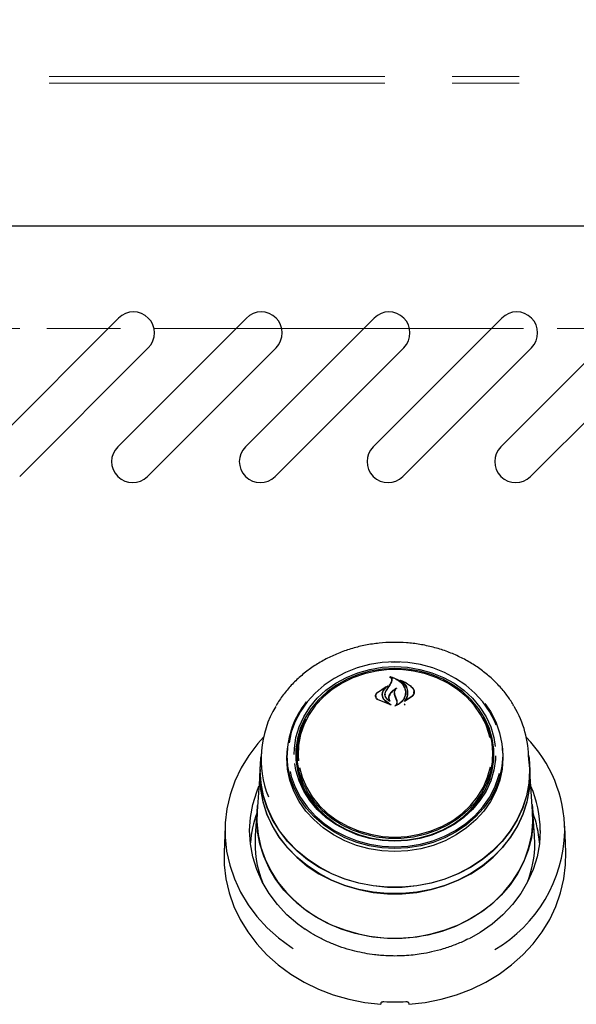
# Model space of a CAD drawing. Header units: inches. Extents: x 35 to 165, y 14 to 115.
# Tile 6 of 48: x 68 to 73, y 36 to 45. Entities that reach past the tile are written whole.
import ezdxf

# ---------------------------------------------------------------- set-up
doc = ezdxf.new("R2010")
doc.units = ezdxf.units.IN
doc.header["$LTSCALE"] = 12
doc.header["$MEASUREMENT"] = 0
doc.linetypes.add('HIDDEN', pattern=[0.075, 0.05, -0.025])
doc.linetypes.add('PHANTOM', pattern=[0.5, 0.25, -0.05, 0.05, -0.05, 0.05, -0.05])
doc.layers.add('FORMAT', color=7, linetype='Continuous')
doc.styles.add('SLDTEXTSTYLE0', font='TXT', dxfattribs={"width": 0.75})
doc.dimstyles.new('SLDDIMSTYLE1', dxfattribs={"dimtxt": 1.17, "dimasz": 1.56, "dimexe": 0, "dimexo": 0.0625, "dimgap": 0.2925, "dimtad": 0, "dimtih": 1, "dimtoh": 1, "dimdec": 3, "dimrnd": 1e-09, "dimzin": 12, "dimdsep": 46, "dimlunit": 5, "dimtxsty": 'SLDTEXTSTYLE0', "dimsah": 1, "dimcen": 0.09, "dimadec": 0, "dimazin": 3, "dimtfac": 1, "dimtdec": 3, "dimtofl": 0, "dimtmove": 0, "dimatfit": 3, "dimfxl": 1, "dimfrac": 2, "dimtolj": 1, "dimtzin": 12, "dimarcsym": 0})

# ---------------------------------------------------------------- blocks, each defined once
blk = doc.blocks.new('_D_5')
at = {"layer": 'FORMAT'}
for p, q in [((56.1253, 44.8061), (56.1253, 50.2857)), ((78.5003, 44.8061), (78.5003, 50.2857)), ((56.1253, 48.7857), (66.2034, 48.7857)), ((78.5003, 48.7857), (68.4223, 48.7857))]:
    blk.add_line(p, q, dxfattribs=at)
for points in [[(56.1253, 48.7857), (57.6853, 48.5457), (57.6853, 49.0257)], [(78.5003, 48.7857), (76.9403, 49.0257), (76.9403, 48.5457)]]:
    blk.add_solid(points, dxfattribs=at)
at = {"layer": 'FORMAT', "insert": (66.4232, 49.3482), "char_height": 1.17, "attachment_point": 1, "style": 'SLDTEXTSTYLE0'}
blk.add_mtext('9B', dxfattribs=at)

msp = doc.modelspace()

# ---------------------------------------------------------------- linework, layer by layer
at = {"color": 7, "linetype": 'Continuous', "lineweight": 25}
for p, q in [((78.0628, 42.9281), (56.5628, 42.9281)), ((67.6957, 40.9593), (68.8448, 42.1084)), ((68.8367, 40.9593), (69.9858, 42.1084)), ((69.9777, 40.9593), (71.1268, 42.1084)), ((71.1187, 40.9593), (72.2678, 42.1084)), ((72.2597, 40.9593), (73.4088, 42.1084)), ((69.11, 41.8432), (67.9609, 40.6941)), ((70.251, 41.8432), (69.1019, 40.6941)), ((71.392, 41.8432), (70.2429, 40.6941)), ((72.533, 41.8432), (71.3839, 40.6941)), ((73.674, 41.8432), (72.5249, 40.6941)), ((71.2232, 38.9691), (71.3128, 38.9731)), ((71.3128, 38.9731), (71.3794, 38.9709)), ((71.267, 38.8298), (71.2845, 38.8616)), ((71.2688, 38.8323), (71.2864, 38.8653)), ((71.2743, 38.9053), (71.2743, 38.8999)), ((71.2866, 38.8667), (71.2866, 38.8726)), ((71.3702, 38.8715), (71.3702, 38.8671)), ((71.1546, 38.7647), (71.2467, 38.8228)), ((71.1561, 38.7657), (71.234, 38.8183)), ((71.2352, 38.8171), (71.2074, 38.7838)), ((71.2355, 38.8146), (71.2355, 38.8176)), ((71.2366, 38.7841), (71.2688, 38.8323)), ((71.4831, 38.7603), (71.4831, 38.7717)), ((71.142, 38.7356), (71.142, 38.7227)), ((71.2777, 38.6535), (71.1626, 38.6982)), ((71.2694, 38.6565), (71.1638, 38.7001)), ((71.1992, 38.7455), (71.1992, 38.7374)), ((71.226, 38.75), (71.226, 38.7486)), ((71.2261, 38.6911), (71.2704, 38.6579)), ((71.2275, 38.6922), (71.2787, 38.6549)), ((71.258, 38.7179), (71.258, 38.7043)), ((71.2618, 38.6938), (71.2618, 38.6939)), ((71.3096, 38.7616), (71.3096, 38.7458)), ((71.3185, 38.7211), (71.3096, 38.746)), ((71.3204, 38.7223), (71.3115, 38.7475)), ((71.3302, 38.6911), (71.3185, 38.7211)), ((71.3321, 38.6915), (71.3204, 38.7223)), ((71.4676, 38.7307), (71.3994, 38.6841)), ((71.4047, 38.6901), (71.4047, 38.69)), ((71.466, 38.7329), (71.4062, 38.6894)), ((71.4065, 38.7637), (71.4065, 38.7655)), ((71.3321, 38.6695), (71.3321, 38.6792)), ((71.3981, 38.6536), (71.4047, 38.6642)), ((70.3475, 38.1814), (70.3528, 38.2687)), ((70.3519, 38.257), (70.3502, 38.2328)), ((70.4414, 38.2627), (70.4395, 38.2349)), ((72.1862, 38.2349), (72.1843, 38.2627)), ((72.2755, 38.2328), (72.2738, 38.257)), ((70.1197, 38.233), (70.1126, 38.1303)), ((70.4378, 38.1891), (70.4395, 38.2349)), ((72.1959, 38.1534), (72.1968, 38.1881)), ((72.5131, 38.1303), (72.506, 38.233)), ((70.1087, 38.077), (70.0826, 37.7034)), ((70.1103, 38.1304), (70.1065, 38.0766)), ((70.1103, 38.0673), (70.1126, 38.1303)), ((72.5192, 38.0766), (72.5154, 38.1304)), ((72.5214, 38.0133), (72.5192, 38.0766)), ((70.4587, 37.9854), (70.4696, 37.997)), ((72.1571, 37.9959), (72.1652, 37.9873)), ((72.5431, 37.7034), (72.5214, 38.0138)), ((70.0804, 37.7032), (70.0651, 37.4855)), ((72.5606, 37.4855), (72.5453, 37.7032)), ((69.7955, 37.572), (69.7874, 37.3385)), ((72.8383, 37.3385), (72.8302, 37.572)), ((72.5628, 37.4201), (72.5606, 37.4855))]:
    msp.add_line(p, q, dxfattribs=at)
at = {"color": 7, "linetype": 'Continuous', "lineweight": 25, "flags": 128}
for points in [[(71.3128, 39.0376), (71.198, 39.0315), (71.0848, 39.0136), (70.9749, 38.9839), (70.8699, 38.943), (70.7714, 38.8915), (70.6808, 38.83), (70.5994, 38.7595), (70.5284, 38.681), (70.4689, 38.5957), (70.4217, 38.5048), (70.3874, 38.4097), (70.3674, 38.3167)], [(71.2781, 39.0397), (71.3128, 39.0403), (71.3567, 39.0394)], [(72.2164, 38.4749), (72.204, 38.5048), (72.1568, 38.5957), (72.0973, 38.681), (72.0263, 38.7595), (71.9449, 38.83), (71.8543, 38.8915), (71.7558, 38.943), (71.6508, 38.9839), (71.5409, 39.0136), (71.4277, 39.0315), (71.3128, 39.0376)], [(70.4133, 38.2123), (70.4151, 38.2661), (70.4292, 38.3631), (70.4573, 38.4579), (70.4989, 38.5488), (70.5533, 38.6346), (70.6197, 38.7137), (70.6971, 38.785), (70.7841, 38.8474), (70.8795, 38.8998), (70.9817, 38.9415), (71.0891, 38.9717), (71.2001, 38.99), (71.3128, 38.9962)], [(71.3128, 38.9785), (71.2018, 38.9725), (71.0926, 38.9544), (70.9868, 38.9247), (70.8862, 38.8836), (70.7923, 38.832), (70.7066, 38.7706), (70.6305, 38.7004), (70.5651, 38.6225), (70.5115, 38.5381), (70.4706, 38.4485), (70.4429, 38.3553), (70.429, 38.2597), (70.429, 38.1634), (70.4429, 38.0678), (70.4706, 37.9745), (70.5115, 37.885), (70.5651, 37.8006), (70.6305, 37.7226), (70.7066, 37.6524), (70.7923, 37.591), (70.8862, 37.5394), (70.9868, 37.4984), (71.0926, 37.4686), (71.2018, 37.4506), (71.3128, 37.4445), (71.4238, 37.4506), (71.5331, 37.4686), (71.6389, 37.4984), (71.7395, 37.5394), (71.8334, 37.591), (71.9191, 37.6524), (71.9952, 37.7226), (72.0606, 37.8006), (72.1142, 37.885), (72.1551, 37.9745), (72.1828, 38.0678), (72.1967, 38.1634), (72.1967, 38.2597), (72.1828, 38.3553), (72.1551, 38.4485), (72.1142, 38.5381), (72.0606, 38.6225), (71.9952, 38.7004), (71.9191, 38.7706), (71.8334, 38.832), (71.7395, 38.8836), (71.6389, 38.9247), (71.5331, 38.9544), (71.4238, 38.9725), (71.3128, 38.9785)], [(72.1612, 38.3637), (72.155, 38.3891), (72.1235, 38.481), (72.0787, 38.5686), (72.0213, 38.6506), (71.9523, 38.7255), (71.8728, 38.7922), (71.7841, 38.8496), (71.6877, 38.8966), (71.585, 38.9326), (71.478, 38.9569), (71.3682, 38.9691), (71.2575, 38.9691), (71.1477, 38.9569), (71.0406, 38.9326), (70.938, 38.8966), (70.8416, 38.8496), (70.7529, 38.7922), (70.6734, 38.7255), (70.6044, 38.6506), (70.547, 38.5686), (70.5022, 38.481), (70.4707, 38.3891), (70.453, 38.2944), (70.4495, 38.1986), (70.4525, 38.1552)], [(71.3128, 38.9962), (71.4256, 38.99), (71.5366, 38.9717), (71.644, 38.9415), (71.7462, 38.8998), (71.8416, 38.8474), (71.9286, 38.785), (72.006, 38.7137), (72.0724, 38.6346), (72.1268, 38.5488), (72.1684, 38.4579), (72.1965, 38.3631), (72.2092, 38.283)], [(72.1146, 38.668), (72.1653, 38.594), (72.213, 38.5022), (72.2476, 38.4061), (72.2685, 38.307), (72.2755, 38.2065), (72.2685, 38.106), (72.2476, 38.007), (72.213, 37.9109), (72.1653, 37.8191), (72.1051, 37.7329), (72.0334, 37.6537), (71.9512, 37.5825), (71.8597, 37.5204), (71.7602, 37.4683), (71.6542, 37.427), (71.5432, 37.397), (71.4289, 37.3789), (71.3128, 37.3728), (71.1968, 37.3789), (71.0825, 37.397), (70.9715, 37.427), (70.8655, 37.4683), (70.766, 37.5204), (70.6745, 37.5825), (70.5923, 37.6537), (70.5206, 37.7329), (70.4604, 37.8191), (70.4127, 37.9109), (70.3781, 38.007), (70.3572, 38.106), (70.3501, 38.2065), (70.3501, 38.2065)], [(72.0973, 38.5489), (72.1112, 38.523), (72.1498, 38.4321), (72.1747, 38.3377), (72.1854, 38.2412), (72.1819, 38.1444), (72.164, 38.0488), (72.1322, 37.9559), (72.0869, 37.8673), (72.0289, 37.7844), (71.9591, 37.7087), (71.8788, 37.6413), (71.7891, 37.5833), (71.6917, 37.5358), (71.588, 37.4994), (71.4797, 37.4749), (71.3688, 37.4625), (71.2569, 37.4625), (71.146, 37.4749), (71.0377, 37.4994), (70.934, 37.5358), (70.8366, 37.5833), (70.7469, 37.6413), (70.6666, 37.7087), (70.5968, 37.7844), (70.5388, 37.8673), (70.4935, 37.9559), (70.4617, 38.0488), (70.4438, 38.1444), (70.4402, 38.2412), (70.451, 38.3377), (70.4759, 38.4321), (70.5145, 38.523), (70.5161, 38.5262)], [(70.1391, 38.3659), (70.0887, 38.3097), (70.0077, 38.2037), (69.939, 38.0915), (69.8831, 37.9741), (69.8405, 37.8525), (69.8117, 37.7279), (69.7969, 37.6016), (69.7963, 37.4745), (69.8098, 37.348), (69.8373, 37.2233), (69.8787, 37.1014), (69.9334, 36.9835), (70.001, 36.8708), (70.0808, 36.7642), (70.1722, 36.6648), (70.2742, 36.5735), (70.3859, 36.4912), (70.4044, 36.479)], [(72.2729, 38.2687), (72.2781, 38.1814), (72.2711, 38.0806), (72.2501, 37.9813), (72.2154, 37.8849), (72.1676, 37.7929), (72.1073, 37.7065), (72.0354, 37.627), (71.953, 37.5556), (71.8612, 37.4934), (71.7614, 37.4412), (71.6551, 37.3997), (71.5439, 37.3697), (71.4292, 37.3515), (71.3128, 37.3454), (71.1965, 37.3515), (71.0818, 37.3697), (70.9705, 37.3997), (70.8643, 37.4412), (70.7645, 37.4934), (70.6727, 37.5556), (70.5903, 37.627), (70.5184, 37.7065), (70.4581, 37.7929), (70.4103, 37.8849), (70.3756, 37.9813), (70.3546, 38.0806), (70.3475, 38.1814), (70.3475, 38.1814)], [(70.1081, 38.0673), (70.1151, 38.1801), (70.117, 38.1945)], [(72.5087, 38.1945), (72.5106, 38.1801), (72.5176, 38.0673), (72.5106, 37.9545), (72.4895, 37.843), (72.4546, 37.7342), (72.4063, 37.6292), (72.3452, 37.5294), (72.272, 37.4359), (72.1875, 37.3498), (72.0928, 37.2721), (71.989, 37.2037), (71.8772, 37.1455), (71.7588, 37.0981), (71.6352, 37.062), (71.5078, 37.0377), (71.3781, 37.0255), (71.2476, 37.0255), (71.1179, 37.0377), (70.9905, 37.062), (70.8669, 37.0981), (70.7485, 37.1455), (70.6367, 37.2037), (70.5329, 37.2721), (70.4382, 37.3498), (70.3537, 37.4359), (70.2805, 37.5294), (70.2194, 37.6292), (70.1711, 37.7342), (70.1362, 37.843), (70.1151, 37.9545), (70.1081, 38.0673)], [(72.2122, 38.2002), (72.2106, 38.1682), (72.1965, 38.0712), (72.1684, 37.9764), (72.1268, 37.8854), (72.0724, 37.7997), (72.006, 37.7206), (71.9286, 37.6492), (71.8416, 37.5869), (71.7462, 37.5345), (71.644, 37.4928), (71.5366, 37.4626), (71.4256, 37.4442), (71.3128, 37.4381), (71.2001, 37.4442), (71.0891, 37.4626), (70.9817, 37.4928), (70.8795, 37.5345), (70.7841, 37.5869), (70.6971, 37.6492), (70.6197, 37.7206), (70.5533, 37.7997), (70.4989, 37.8854), (70.4573, 37.9764), (70.4292, 38.0712), (70.4189, 38.1301)], [(70.1065, 38.0766), (70.1043, 38.0133), (70.1114, 37.9002), (70.1325, 37.7883), (70.1675, 37.6791), (70.216, 37.5739), (70.2773, 37.4737), (70.3507, 37.3799), (70.4354, 37.2935), (70.5304, 37.2156), (70.6346, 37.147), (70.7467, 37.0886), (70.8655, 37.041), (70.9895, 37.0048), (71.1173, 36.9805), (71.2474, 36.9682), (71.3783, 36.9682), (71.5084, 36.9805), (71.6362, 37.0048), (71.7602, 37.041), (71.879, 37.0886), (71.9911, 37.147), (72.0953, 37.2156), (72.1903, 37.2935), (72.275, 37.3799), (72.3484, 37.4737), (72.4097, 37.5739), (72.4581, 37.6791), (72.4932, 37.7883), (72.5143, 37.9002), (72.5214, 38.0133), (72.5214, 38.0133)], [(72.5131, 38.1303), (72.5153, 38.0673), (72.5083, 37.9547), (72.4872, 37.8435), (72.4524, 37.7348), (72.4042, 37.6301), (72.3432, 37.5304), (72.2702, 37.4371), (72.1859, 37.3512), (72.0913, 37.2736), (71.9877, 37.2054), (71.8761, 37.1472), (71.7579, 37.0999), (71.6346, 37.0639), (71.5074, 37.0397), (71.378, 37.0275), (71.2477, 37.0275), (71.1183, 37.0397), (70.9911, 37.0639), (70.8678, 37.0999), (70.7496, 37.1472), (70.638, 37.2054), (70.5344, 37.2736), (70.4398, 37.3512), (70.3555, 37.4371), (70.2825, 37.5304), (70.2215, 37.6301), (70.1733, 37.7348), (70.1385, 37.8435), (70.1174, 37.9547), (70.1103, 38.0673), (70.1103, 38.0673)], [(70.4614, 38.0965), (70.4847, 38.0097), (70.5229, 37.9198), (70.5741, 37.8348), (70.6375, 37.7562), (70.7119, 37.6852), (70.7962, 37.623), (70.889, 37.5707), (70.9887, 37.5292), (71.0937, 37.4989), (71.2024, 37.4806), (71.3128, 37.4745)], [(71.3128, 37.4745), (71.4233, 37.4806), (71.532, 37.4989), (71.637, 37.5292), (71.7367, 37.5707), (71.8295, 37.623), (71.9138, 37.6852), (71.9882, 37.7562), (72.0515, 37.8348), (72.1027, 37.9198), (72.141, 38.0097), (72.1655, 38.1025)], [(72.5013, 37.8345), (72.491, 37.7892), (72.456, 37.6802), (72.4077, 37.5751), (72.3465, 37.4752), (72.2732, 37.3816), (72.1887, 37.2953), (72.0938, 37.2176), (71.9898, 37.1491), (71.8779, 37.0908), (71.7594, 37.0433), (71.6356, 37.0072), (71.508, 36.9828), (71.3782, 36.9706), (71.2475, 36.9706), (71.1177, 36.9828), (70.9901, 37.0072), (70.8663, 37.0433), (70.7478, 37.0908), (70.6359, 37.1491), (70.5319, 37.2176), (70.437, 37.2953), (70.3525, 37.3816), (70.2792, 37.4752), (70.218, 37.5751), (70.1696, 37.6802), (70.1347, 37.7892), (70.1136, 37.9009), (70.1065, 38.0138), (70.1068, 38.0377)], [(70.3762, 38.0593), (70.3874, 38.0146), (70.4217, 37.9194), (70.4689, 37.8285), (70.5284, 37.7432), (70.5994, 37.6648), (70.6808, 37.5943), (70.7714, 37.5328), (70.8699, 37.4813), (70.9749, 37.4403), (71.0848, 37.4107), (71.198, 37.3927), (71.3128, 37.3867), (71.4277, 37.3927), (71.5409, 37.4107), (71.6508, 37.4403), (71.7558, 37.4813), (71.8543, 37.5328), (71.9449, 37.5943), (72.0263, 37.6648), (72.0973, 37.7432), (72.1568, 37.8285), (72.204, 37.9194), (72.2383, 38.0146), (72.2462, 38.0449)], [(70.511, 36.6486), (70.4446, 36.697), (70.3486, 36.7802), (70.2631, 36.8716), (70.1891, 36.9703), (70.1275, 37.0751), (70.0788, 37.1849), (70.0436, 37.2985), (70.0224, 37.4147), (70.0153, 37.5321), (70.0224, 37.6496), (70.0436, 37.7658), (70.0788, 37.8794), (70.0983, 37.9275)], [(70.0781, 37.6386), (70.0851, 37.7522), (70.087, 37.7666)], [(72.5387, 37.7666), (72.5458, 37.6955), (72.5458, 37.5816), (72.5319, 37.4685), (72.5041, 37.3572), (72.4628, 37.2492), (72.4085, 37.1455), (72.3418, 37.0474), (72.2634, 36.9561), (72.1742, 36.8724), (72.0753, 36.7975), (71.9678, 36.7321), (71.8528, 36.6769), (71.7317, 36.6327), (71.6059, 36.5998), (71.4767, 36.5787), (71.3457, 36.5696), (71.2143, 36.5726), (71.0841, 36.5878), (70.9564, 36.6148), (70.8328, 36.6534), (70.7146, 36.7032), (70.6031, 36.7635), (70.4998, 36.8338), (70.4056, 36.9132), (70.3217, 37.0009), (70.2491, 37.0957), (70.1885, 37.1967), (70.1406, 37.3027), (70.106, 37.4125), (70.0851, 37.5249), (70.0781, 37.6386), (70.0781, 37.6386)], [(70.0826, 37.7034), (70.0807, 37.6104), (70.0912, 37.4971), (70.1155, 37.3855), (70.1534, 37.2767), (70.2044, 37.172), (70.268, 37.0726), (70.3434, 36.9797), (70.4298, 36.8941), (70.5262, 36.8171), (70.6315, 36.7493), (70.7445, 36.6916), (70.864, 36.6447), (70.9886, 36.609), (71.1168, 36.585), (71.2473, 36.5729), (71.3784, 36.5729), (71.5089, 36.585), (71.6371, 36.609), (71.7617, 36.6447), (71.8812, 36.6916), (71.9942, 36.7493), (72.0995, 36.8171), (72.1959, 36.8941), (72.2823, 36.9797), (72.3577, 37.0726), (72.4213, 37.172), (72.4723, 37.2767), (72.5102, 37.3855), (72.5345, 37.4971), (72.545, 37.6104), (72.5431, 37.7034)], [(72.6104, 37.5321), (72.6033, 37.4147), (72.5821, 37.2985), (72.5469, 37.1849), (72.4982, 37.0751), (72.4366, 36.9703), (72.3626, 36.8716), (72.2771, 36.7802), (72.1811, 36.697), (72.0755, 36.623), (71.976, 36.5662)], [(69.7874, 37.3385), (69.7889, 37.2264), (69.8038, 37.1007), (69.8325, 36.9768), (69.8748, 36.8559), (69.9301, 36.739), (69.9981, 36.6273), (70.0781, 36.5216), (70.1694, 36.4231), (70.2711, 36.3326), (70.3823, 36.2509), (70.5021, 36.1787), (70.6292, 36.1168), (70.7626, 36.0657), (70.901, 36.0258), (71.0432, 35.9976), (71.1878, 35.9812)], [(71.4378, 35.9812), (71.5825, 35.9976), (71.7247, 36.0258), (71.8631, 36.0657), (71.9965, 36.1168), (72.1236, 36.1787), (72.2434, 36.2509), (72.3546, 36.3326), (72.4563, 36.4231), (72.5476, 36.5216), (72.6276, 36.6273), (72.6956, 36.739), (72.7509, 36.8559), (72.7932, 36.9768), (72.8219, 37.1007), (72.8368, 37.2264), (72.8383, 37.3385)]]:
    msp.add_lwpolyline(points, dxfattribs=at)
at = {"color": 7, "linetype": 'Continuous', "lineweight": 25}
for centre, radius, start, end in [((68.9774, 41.9758), 0.1875, 315, 135), ((70.1184, 41.9758), 0.1875, 315, 135), ((71.2594, 41.9758), 0.1875, 315, 135), ((72.4004, 41.9758), 0.1875, 315, 135), ((68.9693, 40.8267), 0.1875, 135, 315), ((70.1103, 40.8267), 0.1875, 135, 315), ((71.2513, 40.8267), 0.1875, 135, 315), ((72.3923, 40.8267), 0.1875, 135, 315), ((78.8983, 33.573), 9.2667, 145.43892, 145.79172), ((71.1146, 38.199), 0.7645, 140.91744, 179.43212), ((71.0318, 38.171), 0.9137, 149.02788, 201.59538), ((71.5813, 38.1665), 0.9268, 0.24129, 30.67799), ((71.1014, 38.1876), 0.6725, 156.86183, 182.91012), ((71.5214, 38.1869), 0.6754, 0.09862, 23.09483), ((71.6134, 37.5176), 1.2175, 0.42081, 44.17374), ((71.1123, 38.1913), 0.6745, 180.18728, 206.74267), ((71.5163, 38.1903), 0.6715, 333.21945, 3.80786), ((71.617, 37.5301), 0.9935, 0.11986, 23.58443), ((71.0069, 37.3468), 0.9885, 159.76882, 175.54495), ((71.6188, 37.3468), 0.9885, 4.45505, 20.23118), ((71.0125, 37.4206), 0.9496, 176.07968, 201.63059), ((71.5577, 37.5657), 1.2738, 300.62074, 358.23551), ((71.6077, 37.4218), 0.9552, 338.42199, 359.89305), ((71.3128, 37.7633), 1.7608, 266.81861, 273.18139)]:
    msp.add_arc(centre, radius, start, end, dxfattribs=at)
for centre, major_axis, start_param, end_param in [((71.0009, 36.2302), (1.5475, 9.0333), 4.689058, 4.69059), ((71.6248, 36.2302), (-1.5475, 9.0333), 1.592595, 1.594127)]:
    msp.add_ellipse(centre, major_axis=major_axis, ratio=0.024697, start_param=start_param, end_param=end_param, dxfattribs=at)
for points, knots in [([(72.3761, 38.6454), (72.3587, 38.6735), (72.3221, 38.7329), (72.2531, 38.8166), (72.1729, 38.897), (72.0835, 38.9697), (71.986, 39.0341), (71.8815, 39.0895), (71.7711, 39.1353), (71.6558, 39.171), (71.537, 39.1963), (71.4158, 39.2109), (71.2935, 39.2146), (71.1714, 39.2075), (71.0507, 39.1894), (70.9327, 39.1608), (70.8187, 39.1217), (70.7098, 39.0727), (70.6073, 39.0142), (70.5121, 38.9468), (70.4251, 38.8713), (70.348, 38.7882), (70.2896, 38.7131), (70.2614, 38.664), (70.2516, 38.6468)], [0, 0, 0, 0, 0.041689, 0.088111, 0.134593, 0.181131, 0.227717, 0.274343, 0.321001, 0.367685, 0.414387, 0.461104, 0.507831, 0.554567, 0.601309, 0.648053, 0.694797, 0.741535, 0.788262, 0.834971, 0.881651, 0.928292, 0.974883, 1, 1, 1, 1]), ([(71.2667, 38.9026), (71.2666, 38.9026), (71.2664, 38.9028), (71.2663, 38.903), (71.2663, 38.9033), (71.2663, 38.9035), (71.2665, 38.9037), (71.2668, 38.9039), (71.2671, 38.904), (71.2674, 38.904), (71.2675, 38.9039), (71.2675, 38.9039)], [0, 0, 0, 0, 0.122958, 0.245848, 0.370364, 0.495902, 0.620786, 0.743612, 0.86394, 0.982468, 1, 1, 1, 1]), ([(71.2845, 38.8616), (71.2856, 38.8658), (71.2878, 38.8743), (71.2837, 38.887), (71.2761, 38.8967), (71.2692, 38.901), (71.2667, 38.9026)], [0, 0, 0, 0, 0.278319, 0.556603, 0.835284, 1, 1, 1, 1]), ([(71.2675, 38.9039), (71.2858, 38.899), (71.3242, 38.8885), (71.3705, 38.8551), (71.3931, 38.8236), (71.4004, 38.8054), (71.4013, 38.8032)], [0, 0, 0, 0, 0.296384, 0.623257, 0.953009, 1, 1, 1, 1]), ([(71.2756, 38.906), (71.2755, 38.9061), (71.2753, 38.9061), (71.275, 38.906), (71.2747, 38.9059), (71.2744, 38.9057), (71.2743, 38.9054), (71.2743, 38.9052), (71.2744, 38.9049), (71.2745, 38.9048), (71.2746, 38.9047)], [0, 0, 0, 0, 0.125682, 0.251371, 0.377027, 0.503505, 0.631368, 0.760594, 0.890567, 1, 1, 1, 1]), ([(71.2864, 38.8653), (71.2875, 38.8698), (71.2898, 38.8789), (71.2857, 38.8925), (71.2793, 38.9007), (71.275, 38.9044), (71.2746, 38.9047)], [0, 0, 0, 0, 0.322031, 0.64419, 0.966616, 1, 1, 1, 1]), ([(71.2756, 38.906), (71.2939, 38.9), (71.3316, 38.8874), (71.3761, 38.8516), (71.3917, 38.8206), (71.3993, 38.8054)], [0, 0, 0, 0, 0.321882, 0.666054, 1, 1, 1, 1]), ([(71.3582, 38.8727), (71.3581, 38.8727), (71.358, 38.8729), (71.3578, 38.8731), (71.3578, 38.8734), (71.3579, 38.8736), (71.3581, 38.8738), (71.3584, 38.874), (71.3587, 38.8741), (71.359, 38.874), (71.3592, 38.874), (71.3592, 38.874)], [0, 0, 0, 0, 0.1174, 0.234738, 0.353577, 0.473635, 0.593524, 0.711905, 0.828134, 0.942556, 1, 1, 1, 1]), ([(71.4256, 38.7398), (71.4266, 38.7561), (71.4286, 38.7888), (71.4051, 38.8349), (71.377, 38.861), (71.3596, 38.8718), (71.3582, 38.8727)], [0, 0, 0, 0, 0.324347, 0.648697, 0.972588, 1, 1, 1, 1]), ([(71.3592, 38.874), (71.3853, 38.8631), (71.4262, 38.8461), (71.4566, 38.8187), (71.4676, 38.8087)], [0, 0, 0, 0, 0.6359906, 1, 1, 1, 1]), ([(71.3717, 38.8722), (71.3716, 38.8722), (71.3714, 38.8723), (71.371, 38.8723), (71.3707, 38.8722), (71.3705, 38.872), (71.3703, 38.8718), (71.3702, 38.8715), (71.3703, 38.8712), (71.3704, 38.871), (71.3705, 38.8709), (71.3706, 38.8709)], [0, 0, 0, 0, 0.116355, 0.232718, 0.349012, 0.465942, 0.584001, 0.703207, 0.823076, 0.942819, 1, 1, 1, 1]), ([(71.4276, 38.7408), (71.4285, 38.7575), (71.4305, 38.7911), (71.4087, 38.8372), (71.3827, 38.8602), (71.3706, 38.8709)], [0, 0, 0, 0, 0.348804, 0.697654, 1, 1, 1, 1]), ([(71.3717, 38.8722), (71.397, 38.86), (71.4322, 38.843), (71.4586, 38.8179), (71.466, 38.8109)], [0, 0, 0, 0, 0.718758, 1, 1, 1, 1]), ([(71.2074, 38.7838), (71.2031, 38.7745), (71.1977, 38.7624), (71.1973, 38.7497), (71.1972, 38.7468)], [0, 0, 0, 0, 0.775744, 1, 1, 1, 1]), ([(71.2092, 38.781), (71.205, 38.772), (71.1997, 38.7604), (71.1993, 38.7482), (71.1992, 38.7455)], [0, 0, 0, 0, 0.779129, 1, 1, 1, 1]), ([(71.2478, 38.8215), (71.2376, 38.8134), (71.2223, 38.8013), (71.2125, 38.7861), (71.2092, 38.781)], [0, 0, 0, 0, 0.666173, 1, 1, 1, 1]), ([(71.2651, 38.6884), (71.258, 38.6928), (71.2428, 38.7023), (71.2281, 38.7231), (71.2223, 38.7472), (71.226, 38.7679), (71.2326, 38.779), (71.2348, 38.7827)], [0, 0, 0, 0, 0.199029, 0.425617, 0.654006, 0.8841, 1, 1, 1, 1]), ([(71.2602, 38.6932), (71.2537, 38.6981), (71.2399, 38.7085), (71.2277, 38.7303), (71.2245, 38.7547), (71.2297, 38.773), (71.2354, 38.7822), (71.2366, 38.7841)], [0, 0, 0, 0, 0.211272, 0.452056, 0.6939, 0.936584, 1, 1, 1, 1]), ([(71.2352, 38.8171), (71.2353, 38.8171), (71.2354, 38.8173), (71.2355, 38.8175), (71.2355, 38.8178), (71.2353, 38.8181), (71.2351, 38.8183), (71.2348, 38.8184), (71.2344, 38.8184), (71.2342, 38.8184), (71.234, 38.8183), (71.234, 38.8183)], [0, 0, 0, 0, 0.118329, 0.236631, 0.355578, 0.474929, 0.59401, 0.712266, 0.829512, 0.946013, 1, 1, 1, 1]), ([(71.2467, 38.8228), (71.2468, 38.8228), (71.247, 38.8229), (71.2474, 38.8229), (71.2477, 38.8228), (71.2479, 38.8227), (71.2481, 38.8224), (71.2482, 38.8222), (71.2482, 38.8219), (71.248, 38.8217), (71.2479, 38.8216), (71.2478, 38.8215)], [0, 0, 0, 0, 0.113231, 0.226474, 0.339585, 0.453555, 0.569121, 0.686353, 0.8046, 0.922734, 1, 1, 1, 1]), ([(71.3255, 38.8031), (71.3116, 38.7946), (71.2866, 38.7793), (71.2711, 38.7572), (71.2642, 38.7474)], [0, 0, 0, 0, 0.554435, 1, 1, 1, 1]), ([(71.3178, 38.7946), (71.3045, 38.7855), (71.2837, 38.7713), (71.2707, 38.7523), (71.266, 38.7455)], [0, 0, 0, 0, 0.641489, 1, 1, 1, 1]), ([(71.3096, 38.746), (71.3085, 38.7535), (71.3063, 38.7685), (71.3128, 38.7846), (71.3184, 38.7923), (71.3193, 38.7936)], [0, 0, 0, 0, 0.456278, 0.912535, 1, 1, 1, 1]), ([(71.3115, 38.7475), (71.3105, 38.7549), (71.3083, 38.7698), (71.3156, 38.7888), (71.3238, 38.7984), (71.3268, 38.8019)], [0, 0, 0, 0, 0.3877038, 0.7755086, 1, 1, 1, 1]), ([(71.3255, 38.8031), (71.3256, 38.8032), (71.3258, 38.8032), (71.3261, 38.8033), (71.3265, 38.8032), (71.3268, 38.803), (71.327, 38.8028), (71.3271, 38.8025), (71.327, 38.8023), (71.3269, 38.8021), (71.3269, 38.802), (71.3268, 38.8019)], [0, 0, 0, 0, 0.119189, 0.238395, 0.35727, 0.476272, 0.595953, 0.716576, 0.837999, 0.959726, 1, 1, 1, 1]), ([(71.3993, 38.8054), (71.4033, 38.7896), (71.4087, 38.7682), (71.4049, 38.7467), (71.4039, 38.741)], [0, 0, 0, 0, 0.736127, 1, 1, 1, 1]), ([(71.4013, 38.8032), (71.4053, 38.7875), (71.4108, 38.7664), (71.4069, 38.7451), (71.4058, 38.7396)], [0, 0, 0, 0, 0.73988, 1, 1, 1, 1]), ([(71.466, 38.8109), (71.4708, 38.8049), (71.4804, 38.793), (71.4844, 38.7718), (71.4805, 38.7506), (71.4709, 38.7388), (71.466, 38.7329)], [0, 0, 0, 0, 0.249256, 0.498559, 0.748955, 1, 1, 1, 1]), ([(71.4676, 38.8087), (71.4725, 38.8027), (71.4824, 38.7907), (71.4864, 38.7694), (71.4824, 38.7482), (71.4725, 38.7365), (71.4676, 38.7307)], [0, 0, 0, 0, 0.249695, 0.499307, 0.750821, 1, 1, 1, 1]), ([(71.1626, 38.6982), (71.1578, 38.7017), (71.1482, 38.7087), (71.1406, 38.7232), (71.1392, 38.7388), (71.1441, 38.7535), (71.1513, 38.7612), (71.1546, 38.7647)], [0, 0, 0, 0, 0.206317, 0.412583, 0.61997, 0.827569, 1, 1, 1, 1]), ([(71.1638, 38.7001), (71.1592, 38.7035), (71.15, 38.7104), (71.1426, 38.7247), (71.1413, 38.74), (71.1459, 38.7545), (71.1529, 38.7622), (71.1561, 38.7657)], [0, 0, 0, 0, 0.205659, 0.411397, 0.617777, 0.824282, 1, 1, 1, 1]), ([(71.1972, 38.7468), (71.1983, 38.738), (71.2005, 38.7204), (71.2135, 38.7019), (71.2236, 38.6933), (71.2261, 38.6911)], [0, 0, 0, 0, 0.4270579, 0.8542564, 1, 1, 1, 1]), ([(71.1992, 38.7455), (71.2003, 38.737), (71.2024, 38.7201), (71.2153, 38.7024), (71.2251, 38.6942), (71.2275, 38.6922)], [0, 0, 0, 0, 0.429095, 0.858259, 1, 1, 1, 1]), ([(71.2642, 38.7474), (71.261, 38.7404), (71.2546, 38.7263), (71.2561, 38.7075), (71.2604, 38.6973), (71.2617, 38.6942)], [0, 0, 0, 0, 0.407828, 0.815767, 1, 1, 1, 1]), ([(71.266, 38.7455), (71.2629, 38.7388), (71.2567, 38.7253), (71.2582, 38.7054), (71.2641, 38.6941), (71.2665, 38.6894)], [0, 0, 0, 0, 0.368991, 0.737957, 1, 1, 1, 1]), ([(71.2602, 38.6932), (71.2603, 38.6932), (71.2604, 38.6931), (71.2608, 38.693), (71.2611, 38.6931), (71.2614, 38.6932), (71.2616, 38.6934), (71.2618, 38.6937), (71.2618, 38.6939), (71.2617, 38.6941), (71.2617, 38.6942)], [0, 0, 0, 0, 0.128671, 0.257359, 0.385695, 0.513899, 0.642393, 0.771469, 0.901171, 1, 1, 1, 1]), ([(71.2665, 38.6894), (71.2666, 38.6893), (71.2667, 38.6892), (71.2666, 38.6889), (71.2665, 38.6886), (71.2663, 38.6884), (71.266, 38.6883), (71.2656, 38.6882), (71.2653, 38.6883), (71.2652, 38.6883), (71.2651, 38.6884)], [0, 0, 0, 0, 0.130327, 0.260648, 0.391015, 0.52077, 0.649482, 0.777186, 0.904362, 1, 1, 1, 1]), ([(71.3147, 38.6459), (71.3175, 38.6484), (71.3247, 38.6549), (71.3314, 38.6679), (71.3329, 38.6811), (71.3308, 38.6886), (71.3302, 38.6911)], [0, 0, 0, 0, 0.2059984, 0.5246527, 0.8451005, 1, 1, 1, 1]), ([(71.4058, 38.7396), (71.4008, 38.7254), (71.3907, 38.6971), (71.357, 38.6641), (71.3284, 38.6505), (71.3159, 38.6446)], [0, 0, 0, 0, 0.359986, 0.720088, 1, 1, 1, 1]), ([(71.3229, 38.6504), (71.3256, 38.654), (71.3317, 38.6624), (71.3353, 38.6769), (71.3331, 38.6869), (71.3321, 38.6915)], [0, 0, 0, 0, 0.292797, 0.676008, 1, 1, 1, 1]), ([(71.4039, 38.741), (71.3989, 38.7267), (71.389, 38.6981), (71.3579, 38.6672), (71.3334, 38.6541), (71.3242, 38.6492)], [0, 0, 0, 0, 0.3849009, 0.7699296, 1, 1, 1, 1]), ([(71.3994, 38.6841), (71.3993, 38.684), (71.3991, 38.6839), (71.3988, 38.6839), (71.3985, 38.684), (71.3982, 38.6842), (71.398, 38.6844), (71.3979, 38.6847), (71.3979, 38.685), (71.398, 38.6851), (71.3981, 38.6852)], [0, 0, 0, 0, 0.1227842, 0.2455921, 0.3678874, 0.490065, 0.612785, 0.7364739, 0.8611451, 1, 1, 1, 1]), ([(71.3981, 38.6852), (71.4067, 38.6968), (71.4194, 38.714), (71.4241, 38.7334), (71.4256, 38.7398)], [0, 0, 0, 0, 0.670266, 1, 1, 1, 1]), ([(71.4048, 38.6905), (71.4048, 38.6905), (71.4047, 38.6903), (71.4047, 38.69), (71.4048, 38.6897), (71.405, 38.6895), (71.4053, 38.6894), (71.4056, 38.6893), (71.4059, 38.6893), (71.4061, 38.6894), (71.4062, 38.6894)], [0, 0, 0, 0, 0.12555, 0.251096, 0.376667, 0.501883, 0.626495, 0.750523, 0.874242, 1, 1, 1, 1]), ([(71.4048, 38.6905), (71.4127, 38.7029), (71.4229, 38.719), (71.4267, 38.7366), (71.4276, 38.7408)], [0, 0, 0, 0, 0.76638, 1, 1, 1, 1]), ([(71.2787, 38.6549), (71.2787, 38.6548), (71.2789, 38.6547), (71.279, 38.6544), (71.279, 38.6542), (71.2789, 38.6539), (71.2787, 38.6537), (71.2784, 38.6535), (71.2781, 38.6535), (71.2779, 38.6535), (71.2777, 38.6535)], [0, 0, 0, 0, 0.125303, 0.250585, 0.376363, 0.502348, 0.627958, 0.752778, 0.876747, 1, 1, 1, 1]), ([(71.3159, 38.6446), (71.3157, 38.6446), (71.3155, 38.6445), (71.3152, 38.6445), (71.3149, 38.6446), (71.3146, 38.6448), (71.3145, 38.645), (71.3144, 38.6453), (71.3145, 38.6456), (71.3146, 38.6458), (71.3147, 38.6459), (71.3147, 38.6459)], [0, 0, 0, 0, 0.11853, 0.237069, 0.355476, 0.47419, 0.593593, 0.71377, 0.83447, 0.955209, 1, 1, 1, 1]), ([(71.3981, 38.6536), (71.398, 38.6535), (71.3979, 38.6533), (71.3979, 38.6532), (71.3979, 38.6531)], [0, 0, 0, 0, 0.557117, 1, 1, 1, 1]), ([(71.3128, 36.4124), (71.2694, 36.4134), (71.2084, 36.4149), (71.1189, 36.4245), (71.0429, 36.436), (70.9536, 36.4552), (70.8617, 36.4811), (70.7679, 36.5147), (70.6746, 36.556), (70.5875, 36.6019), (70.5344, 36.637), (70.5098, 36.6533)], [0, 0, 0, 0, 0.1503305, 0.2112119, 0.3122403, 0.417127, 0.5296264, 0.6470406, 0.7683047, 0.8925916, 1, 1, 1, 1]), ([(71.9694, 36.5671), (71.9643, 36.5643), (71.9266, 36.5435), (71.8518, 36.5126), (71.7473, 36.4755), (71.6452, 36.4486), (71.5551, 36.4313), (71.4737, 36.4205), (71.3957, 36.4138), (71.3411, 36.4129), (71.3128, 36.4124)], [0, 0, 0, 0, 0.0262208, 0.1948503, 0.3602164, 0.5183037, 0.659152, 0.7619876, 0.8771492, 1, 1, 1, 1]), ([(71.1902, 35.9951), (71.1907, 35.9964), (71.1918, 35.9992), (71.1967, 36.0025), (71.2035, 36.0047), (71.21, 36.0054), (71.214, 36.0053), (71.2151, 36.0052)], [0, 0, 0, 0, 0.226473, 0.452936, 0.679677, 0.907038, 1, 1, 1, 1]), ([(71.4106, 36.0052), (71.4134, 36.0053), (71.419, 36.0053), (71.4265, 36.0035), (71.4322, 36.0007), (71.4348, 35.9976), (71.4353, 35.9956), (71.4355, 35.9951)], [0, 0, 0, 0, 0.2278958, 0.4558008, 0.6834326, 0.9104559, 1, 1, 1, 1])]:
    msp.add_open_spline(points, degree=3, knots=knots, dxfattribs=at)
at = {"layer": 'FORMAT', "linetype": 'PHANTOM', "lineweight": 18}
for p, q in [((56.2233, 44.2641), (78.4023, 44.2641)), ((56.2233, 44.2061), (78.4023, 44.2061)), ((78.4023, 42.0141), (56.2233, 42.0141))]:
    msp.add_line(p, q, dxfattribs=at)
at = {"layer": 'FORMAT', "linetype": 'HIDDEN', "lineweight": 18}
msp.add_line((38.5628, 42.0141), (94.2484, 42.0141), dxfattribs=at)

# ---------------------------------------------------------------- dimensions: what is measured, and where the dimension line sits
at = {"layer": 'FORMAT'}
dim = msp.add_linear_dim(base=(78.5003, 48.7857), p1=(56.1253, 44.2061), p2=(78.5003, 44.2061), text='9B', dimstyle='SLDDIMSTYLE1', dxfattribs=at)
dim.commit()
dim.dimension.update_dxf_attribs({"geometry": '_D_5', "text_midpoint": (67.3128, 48.7857), "dimtype": 160})

doc.saveas('drawing.dxf')
